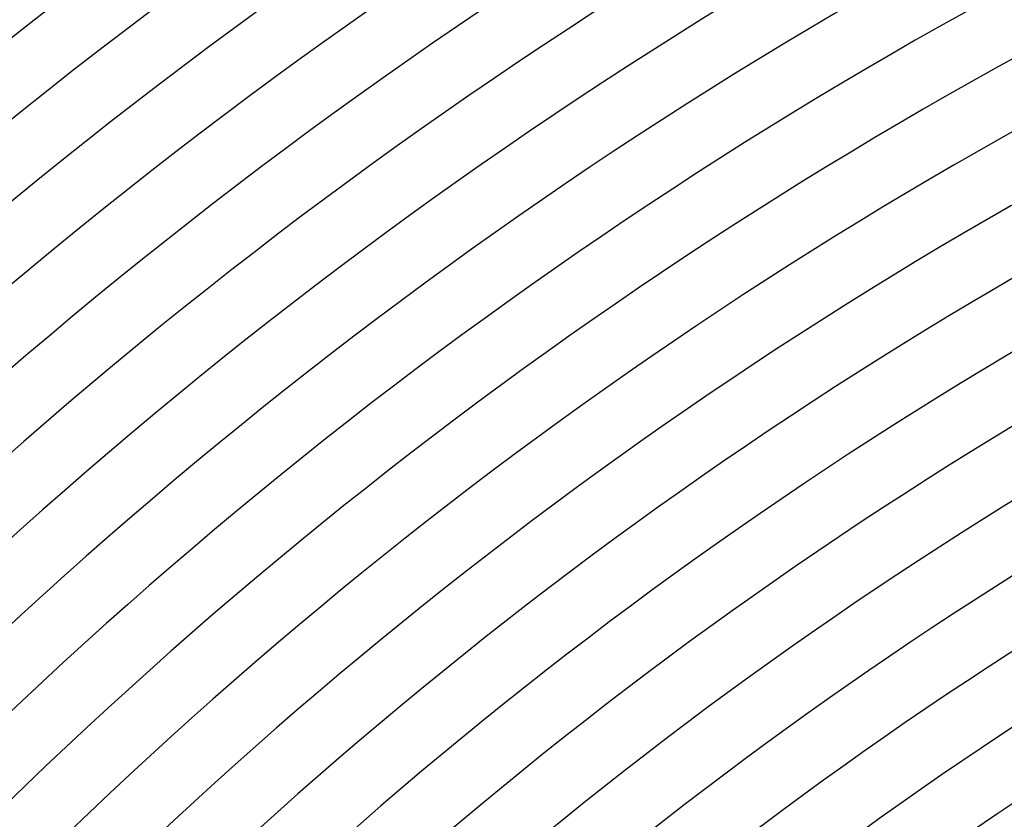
# Model space of a CAD drawing. Header units: millimetres. Extents: x -430 to 430, y -430 to 430.
# Tile 30 of 100: x -204 to -142, y 209 to 259. Entities that reach past the tile are written whole.
import ezdxf

# ---------------------------------------------------------------- set-up
doc = ezdxf.new("R2010")
doc.units = ezdxf.units.MM
doc.layers.add('THICK', color=7, linetype='Continuous')

msp = doc.modelspace()

# ---------------------------------------------------------------- linework, layer by layer
at = {"layer": 'THICK'}
for radius, start, end in [(361, 90.23403, 134.76598), (357, 90.32101, 134.679), (353, 90.25288, 134.74713), (349, 90.32834, 134.67167), (345, 90.27093, 134.72908), (341, 90.33602, 134.66393), (337, 90.28841, 134.7116), (333, 90.3441, 134.65585), (329, 90.30537, 134.69464), (325, 90.35258, 134.64743), (321, 90.32187, 134.67814), (317, 90.36152, 134.63849), (313, 90.33808, 134.66193), (309, 90.37086, 134.62915), (305, 90.35401, 134.646), (301, 90.38071, 134.6193), (297, 90.36965, 134.63036), (293, 90.39108, 134.60887), (289, 90.38512, 134.61489), (285, 90.40208, 134.59793), (281, 90.40042, 134.59953), (277, 90.41371, 134.5863), (273, 90.4156, 134.58441), (269, 90.42598, 134.57398), (265, 90.43062, 134.56939), (261, 90.43904, 134.56097), (257, 90.44546, 134.55455), (253, 90.45296, 134.54705), (249, 90.46018, 134.53977), (245, 90.46774, 134.53227), (241, 90.47548, 134.52453), (237, 90.4835, 134.51651), (233, 90.49181, 134.5082), (230, 90.49823, 134.50179), (226, 90.50705, 134.49296)]:
    msp.add_arc((0, 0), radius, start, end, dxfattribs=at)

doc.saveas('drawing.dxf')
